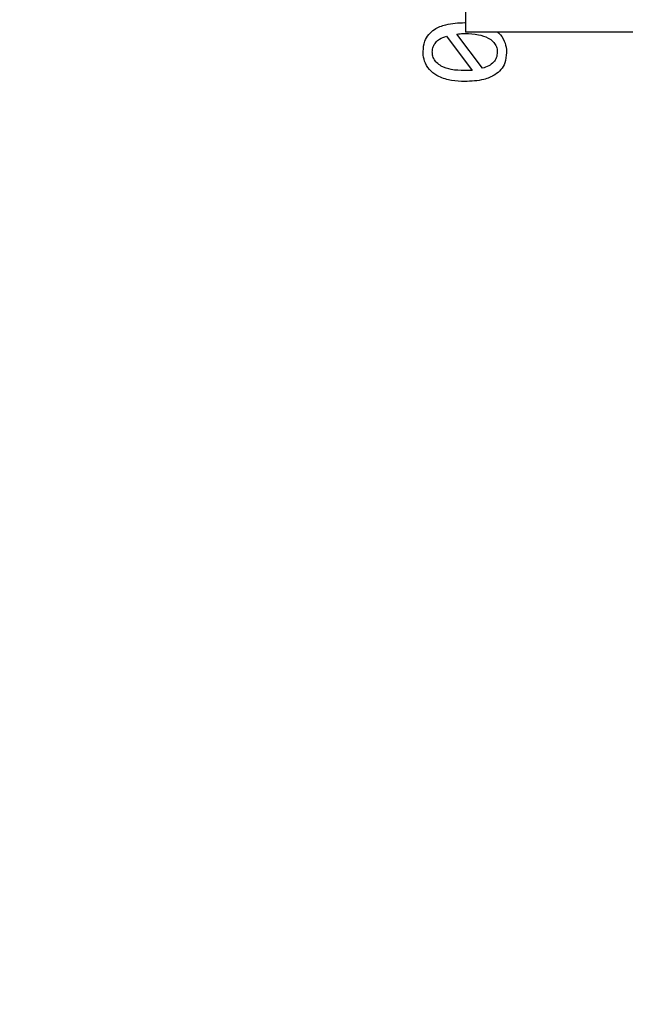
# Model space of a CAD drawing. Header units: millimetres. Extents: x 0 to 420, y 0 to 297.
# Tile 94 of 138: x 207.44 to 209.27, y 171.33 to 174.31. Entities that reach past the tile are written whole.
import ezdxf

# ---------------------------------------------------------------- set-up
doc = ezdxf.new("R2010")
doc.units = ezdxf.units.MM
doc.styles.add('SLDTEXTSTYLE0', font='TXT', dxfattribs={"width": 0.75})
doc.dimstyles.new('SLDDIMSTYLE0', dxfattribs={"dimtxt": 3.5, "dimasz": 3.302, "dimexe": 0, "dimexo": 0.0625, "dimgap": 0.875, "dimtad": 1, "dimlfac": 5, "dimrnd": 1e-09, "dimzin": 12, "dimdsep": 46, "dimtxsty": 'SLDTEXTSTYLE0', "dimsah": 1, "dimcen": 0.09, "dimadec": 0, "dimazin": 3, "dimtfac": 1, "dimtofl": 0, "dimtmove": 0, "dimatfit": 3, "dimfxl": 1, "dimfrac": 2, "dimtolj": 1, "dimtzin": 12, "dimarcsym": 0})

# ---------------------------------------------------------------- blocks, each defined once
blk = doc.blocks.new('_D_5')
at = {"color": 7, "linetype": 'Continuous', "lineweight": 18}
for p, q in [((186.436, 221.3553), (271.0027, 221.3553)), ((270.0027, 160.1553), (270.0027, 221.3553)), ((186.436, 160.1553), (271.0027, 160.1553))]:
    blk.add_line(p, q, dxfattribs=at)
for points in [[(270.0027, 221.3553), (269.4947, 218.0533), (270.5107, 218.0533)], [(270.0027, 160.1553), (270.5107, 163.4573), (269.4947, 163.4573)]]:
    blk.add_solid(points, dxfattribs=at)
at = {"color": 7, "linetype": 'Continuous', "lineweight": 18, "insert": (265.491, 186.8762), "char_height": 3.5, "attachment_point": 1, "rotation": 90, "style": 'SLDTEXTSTYLE0'}
blk.add_mtext('306', dxfattribs=at)

msp = doc.modelspace()

# ---------------------------------------------------------------- linework, layer by layer
at = {"color": 7, "linetype": 'Continuous', "lineweight": 25}
for p, q in [((208.7873, 174.9323), (208.7873, 174.2723)), ((208.8383, 174.163), (208.7612, 174.267)), ((214.3873, 174.2723), (208.7873, 174.2723)), ((208.7299, 174.2608), (208.8068, 174.1566))]:
    msp.add_line(p, q, dxfattribs=at)
for points, knots in [([(208.6585, 174.2141), (208.6594, 174.2247), (208.6609, 174.2432), (208.6745, 174.2664), (208.6961, 174.2846), (208.7336, 174.2994), (208.7654, 174.3007), (208.785, 174.3016)], [0, 0, 0, 0, 0.181469, 0.317201, 0.452714, 0.663296, 1, 1, 1, 1]), ([(208.7612, 174.267), (208.7645, 174.2673), (208.7703, 174.2679), (208.7786, 174.2685), (208.7836, 174.2685), (208.7861, 174.2685)], [0, 0, 0, 0, 0.400652, 0.700104, 1, 1, 1, 1]), ([(208.7861, 174.2685), (208.7995, 174.268), (208.8235, 174.2671), (208.8525, 174.2579), (208.8703, 174.2455), (208.8798, 174.2324), (208.883, 174.2208), (208.8832, 174.2141), (208.8833, 174.2123)], [0, 0, 0, 0, 0.321976, 0.577087, 0.717885, 0.83792, 0.958172, 1, 1, 1, 1]), ([(208.8838, 174.2723), (208.8851, 174.2715), (208.8945, 174.2652), (208.9052, 174.247), (208.9109, 174.2258), (208.9112, 174.2137), (208.9112, 174.2104)], [0, 0, 0, 0, 0.063972, 0.48401, 0.855978, 1, 1, 1, 1]), ([(208.6864, 174.2123), (208.6869, 174.2179), (208.6879, 174.2285), (208.6964, 174.2421), (208.7102, 174.2539), (208.7224, 174.2582), (208.7299, 174.2608)], [0, 0, 0, 0, 0.233919, 0.451488, 0.664417, 1, 1, 1, 1]), ([(208.785, 174.1229), (208.7716, 174.1234), (208.7447, 174.1245), (208.7092, 174.1349), (208.6813, 174.1531), (208.6645, 174.1765), (208.6589, 174.1983), (208.6586, 174.2105), (208.6585, 174.2141)], [0, 0, 0, 0, 0.2289, 0.458849, 0.624011, 0.790338, 0.938506, 1, 1, 1, 1]), ([(208.7839, 174.1559), (208.7704, 174.1564), (208.7464, 174.1573), (208.7173, 174.1665), (208.6995, 174.1789), (208.69, 174.1919), (208.6867, 174.2036), (208.6865, 174.2105), (208.6864, 174.2123)], [0, 0, 0, 0, 0.32082, 0.576211, 0.716274, 0.835543, 0.955024, 1, 1, 1, 1]), ([(208.9112, 174.2104), (208.9103, 174.1998), (208.9088, 174.1813), (208.895, 174.1581), (208.8735, 174.1399), (208.8361, 174.125), (208.8044, 174.1237), (208.785, 174.1229)], [0, 0, 0, 0, 0.180878, 0.317687, 0.454188, 0.664761, 1, 1, 1, 1]), ([(208.8833, 174.2123), (208.8827, 174.2064), (208.8818, 174.1952), (208.8719, 174.1804), (208.8572, 174.1692), (208.8448, 174.1651), (208.8383, 174.163)], [0, 0, 0, 0, 0.244288, 0.461507, 0.715434, 1, 1, 1, 1]), ([(208.8068, 174.1566), (208.8034, 174.1564), (208.798, 174.156), (208.7903, 174.1559), (208.786, 174.1559), (208.7839, 174.1559)], [0, 0, 0, 0, 0.436187, 0.718071, 1, 1, 1, 1])]:
    msp.add_open_spline(points, degree=3, knots=knots, dxfattribs=at)

# ---------------------------------------------------------------- dimensions: what is measured, and where the dimension line sits
at = {"color": 7, "linetype": 'Continuous', "lineweight": 18}
dim = msp.add_linear_dim(base=(270.0027, 221.3553), p1=(185.436, 160.1553), p2=(185.436, 221.3553), angle=90, dimstyle='SLDDIMSTYLE0', dxfattribs=at)
dim.commit()
dim.dimension.update_dxf_attribs({"geometry": '_D_5', "text_midpoint": (270.0027, 190.7553), "dimtype": 160})

doc.saveas('drawing.dxf')
